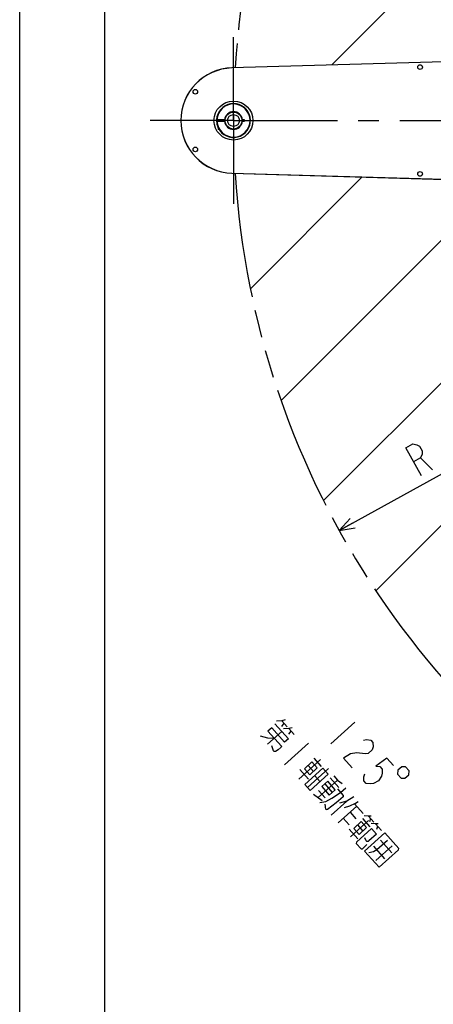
# Model space of a CAD drawing. Extents: x 0 to 594, y 0 to 420.
# Tile 2 of 57: x 0 to 49, y 188 to 304. Entities that reach past the tile are written whole.
import ezdxf

# ---------------------------------------------------------------- set-up
doc = ezdxf.new("R2010")
doc.units = 0
doc.header["$LTSCALE"] = 32.67
doc.linetypes.add('CENTER', pattern=[0.6, 0.375, -0.075, 0.075, -0.075])
doc.linetypes.add('PHANTOM', pattern=[0.8, 0.45, -0.05, 0.1, -0.05, 0.1, -0.05])
doc.layers.get('0').update_dxf_attribs({"linetype": 'CONTINUOUS'})
for name, color, linetype in [('CRV', 7, 'CONTINUOUS'), ('DEFAULT_1', 7, 'CENTER'), ('DRIV_DIM', 7, 'CONTINUOUS'), ('PARAM_DIM', 7, 'CONTINUOUS')]:
    doc.layers.add(name, color=color, linetype=linetype)
doc.styles.get("Standard").update_dxf_attribs({"font": 'txt', "width": 0.8})
doc.dimstyles.new('DIMSTYLE_8', dxfattribs={"dimtxt": 3.8, "dimasz": 1.8, "dimexe": 0.18, "dimexo": 0.0625, "dimgap": 0.09, "dimtad": 1, "dimlfac": 10, "dimtxsty": 'STANDARD', "dimblk": 'OPEN', "dimblk1": 'OPEN', "dimblk2": 'OPEN', "dimcen": 0.09, "dimazin": 3, "dimtp": 0.01, "dimtm": 0.01, "dimtfac": 1, "dimtofl": 0, "dimtmove": 0, "dimatfit": 3, "dimtolj": 1})

# ---------------------------------------------------------------- blocks, each defined once
blk = doc.blocks.new('_OPEN')
at = {"color": 0, "linetype": 'BYBLOCK'}
for p, q in [((0, 0), (-1, 0.342)), ((-1, -0.342), (0, 0)), ((-1, 0), (0, 0))]:
    blk.add_line(p, q, dxfattribs=at)
blk = doc.blocks.new('*D46')
at = {"layer": 'PARAM_DIM', "color": 2, "linetype": 'CONTINUOUS'}
blk.add_line((37.68, 243.71), (125.21, 292.06), dxfattribs=at)
at = {"layer": 'PARAM_DIM', "color": 2, "linetype": 'CONTINUOUS', "xscale": 1.8, "yscale": 1.8, "zscale": 1.8, "rotation": 208.912529}
blk.add_blockref('_OPEN', (37.68, 243.71), dxfattribs=at)

msp = doc.modelspace()

# ---------------------------------------------------------------- linework, layer by layer
at = {"color": 7, "linetype": 'CONTINUOUS'}
for p, q in [((10, 410), (10, 10)), ((0, 8.24228), (0, 409.35318)), ((69.99573, 299.57138), (25.03329, 298.27192)), ((69.99615, 299.55694), (25.03371, 298.25748)), ((24.21564, 292.13507), (23.21423, 292.13507)), ((23.21423, 291.98507), (24.21564, 291.98507)), ((23.56282, 292.13507), (23.56282, 291.98507)), ((24.06282, 292.13507), (24.06282, 291.98507)), ((26.51282, 292.13507), (26.21, 292.13507)), ((26.21, 291.98507), (26.51282, 291.98507)), ((26.51282, 291.98507), (26.51282, 292.13507)), ((23.38782, 291.25606), (23.38782, 291.01007)), ((23.5174, 291.01007), (23.38782, 291.01007)), ((23.80892, 290.63562), (23.81672, 290.62797)), ((25.03329, 285.84821), (69.99573, 284.54876)), ((25.03371, 285.86265), (69.99615, 284.5632))]:
    msp.add_line(p, q, dxfattribs=at)
for centre, radius in [((47.21282, 298.36007), 0.275), ((20.71282, 295.46007), 0.275), ((25.21282, 292.06007), 2.3), ((25.21282, 292.06007), 1), ((25.21282, 292.06007), 0.7), ((20.71282, 288.66007), 0.275), ((47.21282, 285.76007), 0.275)]:
    msp.add_circle(centre, radius, dxfattribs=at)
for radius, start, end in [(6.21445, 91.6554417, 268.3445583), (6.2, 91.6554417, 268.3445583), (2, 225.7293494, 177.8509044), (1.94998, 182.2042275, 177.7957725), (1.04998, 4.0960438, 175.9039562), (2, 182.1490956, 225.4162232), (1.85, 177.6553134, 182.3446866), (1.04998, 184.0960438, 355.9039562)]:
    msp.add_arc((25.21282, 292.06007), radius, start, end, dxfattribs=at)
at = {"layer": 'CRV', "color": 2, "linetype": 'CONTINUOUS'}
for p, q in [((36.79002, 298.6117), (130.11194, 391.93362)), ((27.20702, 272.22784), (40.38375, 285.40457)), ((30.82464, 259.0446), (56.71269, 284.93265)), ((35.82159, 247.24069), (72.64096, 284.06007)), ((41.99703, 236.61528), (89.44182, 284.06007))]:
    msp.add_line(p, q, dxfattribs=at)
at = {"layer": 'CRV', "color": 2, "linetype": 'PHANTOM'}
for start, end in [(55, 176.4319103), (179.599887, 180.400113), (183.5680897, 305)]:
    msp.add_arc((125.21282, 292.06007), 100, start, end, dxfattribs=at)
at = {"layer": 'DEFAULT_1', "color": 7, "linetype": 'CENTER'}
for q in [(25.21282, 301.90036), (15.37252, 292.06007), (25.21282, 282.21977), (56.68894, 292.06007)]:
    msp.add_line((25.21282, 292.06007), q, dxfattribs=at)
at = {"layer": 'DRIV_DIM', "color": 2, "linetype": 'CONTINUOUS'}
for p, q in [((31.161, 221.00231), (30.87045, 220.61472)), ((30.90755, 221.28544), (31.54117, 220.57762)), ((39.50426, 221.11818), (36.67293, 218.58371)), ((30.92182, 220.02319), (29.24071, 218.51836)), ((31.9847, 220.08212), (31.69415, 219.69454)), ((31.73126, 220.36525), (32.36487, 219.65743)), ((34.07451, 218.63776), (31.24317, 216.10329)), ((35.48159, 216.70978), (32.91569, 214.41291)), ((34.01455, 216.03406), (34.64817, 215.32622)), ((34.68414, 216.88845), (35.5712, 215.89749)), ((33.02815, 215.5336), (34.04194, 214.40107)), ((36.43202, 215.64802), (33.9546, 213.43036)), ((34.78802, 214.81391), (35.42163, 214.10608)), ((37.48405, 214.29472), (35.18359, 212.23546)), ((35.97877, 213.83977), (36.86583, 212.84882)), ((36.62324, 214.54419), (37.63703, 213.41164)), ((34.65158, 212.65175), (35.65224, 211.88997)), ((35.24581, 213.05618), (36.00615, 212.20678)), ((38.57546, 211.82915), (36.7174, 210.1659)), ((39.49963, 211.50891), (40.51342, 210.37638)), ((39.75308, 211.22578), (37.5411, 209.24572)), ((38.95676, 210.51295), (39.65375, 209.73434)), ((38.16045, 209.80014), (38.85743, 209.02152)), ((41.12192, 209.51855), (38.99842, 207.61771)), ((39.83184, 209.00125), (40.46546, 208.29341)), ((40.41295, 209.77643), (41.30001, 208.78546)), ((41.13391, 210.0393), (41.76753, 209.33146)), ((41.38736, 209.75617), (41.24864, 209.377)), ((41.95761, 209.11912), (42.65459, 208.34051)), ((38.84544, 208.50079), (39.85923, 207.36824)), ((42.21106, 208.83598), (42.07235, 208.45681)), ((42.54213, 207.21981), (43.87273, 205.73336)), ((43.07642, 205.02054), (41.74582, 206.50699)), ((43.93495, 206.55408), (41.98841, 204.81162))]:
    msp.add_line(p, q, dxfattribs=at)
for points in [[(30.09811, 220.94337), (31.68216, 219.17379), (31.23976, 218.77778), (29.71908, 220.47659), (29.27668, 220.08058), (30.86073, 218.31098), (30.83561, 218.16101), (30.48169, 217.8442), (30.15289, 217.67737), (30.00105, 217.66896), (29.93769, 217.73973), (29.73448, 218.32283)], [(31.29972, 221.38148), (30.90755, 221.28544), (30.30019, 221.25178)], [(28.35365, 219.50931), (29.21446, 219.25986), (30.03703, 219.23116)], [(32.12342, 220.46129), (31.73126, 220.36525), (31.12389, 220.33159)], [(40.55305, 218.99696), (40.91572, 219.0666), (41.40512, 218.99467), (41.65856, 218.71154), (41.67606, 218.21721), (41.56684, 217.86443), (41.09495, 217.44202), (40.73228, 217.37238)], [(40.73228, 217.37238), (39.7535, 217.51624), (39.02816, 217.37696), (38.19361, 216.88491), (39.20739, 215.75238)], [(34.45695, 216.43008), (33.57216, 215.63805), (34.20577, 214.93023), (35.09056, 215.72224), (34.45695, 216.43008)], [(44.06631, 216.02177), (43.30597, 216.87117), (41.99952, 215.95671), (42.48891, 215.88478), (42.74236, 215.60165), (42.75986, 215.10732), (42.65064, 214.75454), (42.30547, 214.19056), (41.70686, 213.90971), (41.34419, 213.84008), (40.8548, 213.91201), (40.60135, 214.19514), (40.58385, 214.68948), (40.69307, 215.04226)], [(35.76129, 215.68513), (36.39491, 214.97731), (34.27141, 213.07644), (33.63779, 213.78428), (35.76129, 215.68513)], [(37.04051, 214.79021), (37.48405, 214.29472), (38.01606, 213.87844)], [(45.04509, 215.87791), (44.5732, 215.45551), (44.54846, 215.00836), (44.97087, 214.53646), (45.41802, 214.51172), (45.88991, 214.93414), (45.91465, 215.38129), (45.49224, 215.85319), (45.04509, 215.87791)], [(36.77621, 213.66111), (36.33268, 214.15659), (35.62485, 213.52298), (36.51191, 212.532), (37.21975, 213.16561), (36.77621, 213.66111)], [(35.3868, 211.65235), (36.08264, 211.76523), (36.82872, 212.17808), (37.84024, 212.82853), (38.45959, 213.38296)], [(37.46007, 213.25324), (38.15705, 212.47463), (38.13193, 212.32464), (37.33561, 211.61182), (36.29898, 210.81138), (36.14714, 210.80296), (36.08378, 210.87374), (36.03241, 211.46526)], [(39.41002, 212.3212), (38.57546, 211.82915), (37.70266, 211.55787)], [(38.29803, 211.07081), (38.93051, 211.25447), (39.58811, 211.58811), (39.91691, 211.75494)], [(40.90785, 208.68942), (40.27424, 209.39726), (39.38944, 208.60524)], [(41.43759, 210.05614), (41.13391, 210.0393), (40.61503, 210.08482)], [(42.2613, 209.13596), (41.95761, 209.11912), (41.43873, 209.16463)], [(39.38944, 208.60524), (40.02306, 207.8974), (40.90785, 208.68942)], [(41.4901, 208.57312), (39.72051, 206.98907), (39.69539, 206.83908), (40.26565, 206.20205), (40.41749, 206.21046), (40.94837, 206.68567)], [(43.05988, 208.06578), (40.67094, 205.92733), (42.3817, 204.01617), (44.68217, 206.07543), (44.70728, 206.22541), (43.05988, 208.06578)], [(41.4901, 208.57312), (42.06035, 207.93606), (41.17556, 207.14404), (41.08708, 207.06484), (40.93524, 207.05643), (40.87188, 207.1272), (40.70691, 207.48955)], [(43.3647, 207.19112), (42.12599, 206.0823), (41.70871, 205.83627), (41.1647, 205.7318)]]:
    msp.add_lwpolyline(points, dxfattribs=at)
at = {"layer": 'PARAM_DIM', "color": 2, "linetype": 'CONTINUOUS'}
msp.add_line((47.27938, 252.27207), (48.69693, 250.88447), dxfattribs=at)
msp.add_lwpolyline([(47.36638, 250.14958), (45.52919, 253.47595), (46.36078, 253.93524), (46.84651, 253.84176), (47.16593, 253.65643), (47.47213, 253.10203), (47.45891, 252.73298), (47.27938, 252.27207), (46.44778, 251.81276)], dxfattribs=at)

# ---------------------------------------------------------------- dimensions: what is measured, and where the dimension line sits
dim = msp.add_radius_dim(center=(125.21282, 292.06007), mpoint=(37.67694, 243.71268), dimstyle='DIMSTYLE_8', dxfattribs=at)
dim.commit()
dim.dimension.update_dxf_attribs({"geometry": '*D46', "text_midpoint": (46.70111, 249.78214), "dimtype": 164})

doc.saveas('drawing.dxf')
